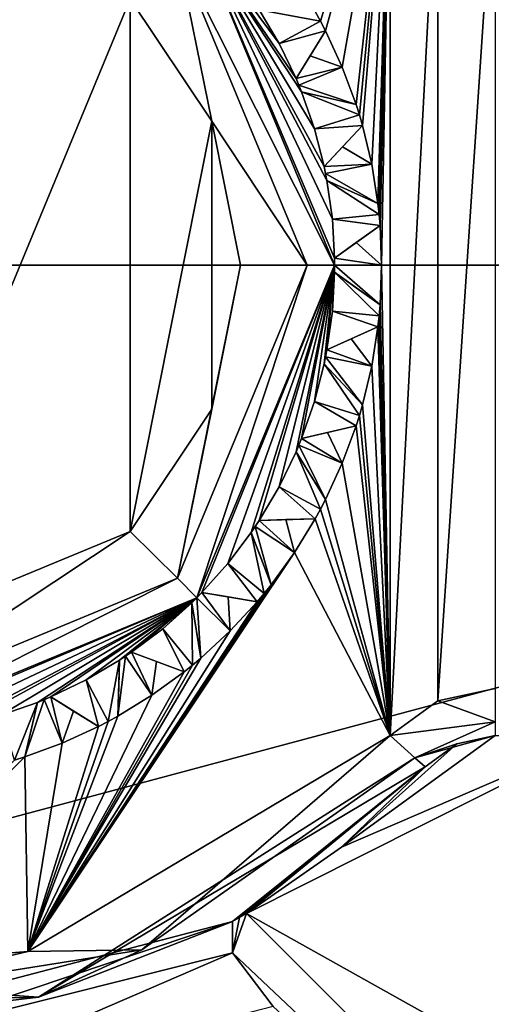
# Model space of a CAD drawing. Extents: x -50 to 50, y -119 to 244.
# Tile 50 of 112: x 1.65 to 6.67, y -7.86 to 2.61. Entities that reach past the tile are written whole.
import ezdxf

# ---------------------------------------------------------------- set-up
doc = ezdxf.new("R2010")
doc.units = 0
doc.header["$LTSCALE"] = 65.185185
for name, color, linetype in [('114', 7, 'CONTINUOUS'), ('116', 7, 'CONTINUOUS'), ('119', 7, 'CONTINUOUS'), ('120', 7, 'CONTINUOUS'), ('121', 7, 'CONTINUOUS'), ('122', 7, 'CONTINUOUS'), ('123', 7, 'CONTINUOUS'), ('124', 7, 'CONTINUOUS'), ('125', 7, 'CONTINUOUS'), ('126', 7, 'CONTINUOUS'), ('127', 7, 'CONTINUOUS'), ('128', 7, 'CONTINUOUS'), ('129', 7, 'CONTINUOUS'), ('130', 7, 'CONTINUOUS'), ('131', 7, 'CONTINUOUS'), ('132', 7, 'CONTINUOUS'), ('133', 7, 'CONTINUOUS'), ('134', 7, 'CONTINUOUS'), ('135', 7, 'CONTINUOUS'), ('136', 7, 'CONTINUOUS'), ('137', 7, 'CONTINUOUS'), ('138', 7, 'CONTINUOUS'), ('139', 7, 'CONTINUOUS'), ('140', 7, 'CONTINUOUS'), ('141', 7, 'CONTINUOUS'), ('142', 7, 'CONTINUOUS'), ('143', 7, 'CONTINUOUS'), ('144', 7, 'CONTINUOUS'), ('145', 7, 'CONTINUOUS'), ('146', 7, 'CONTINUOUS'), ('147', 7, 'CONTINUOUS'), ('148', 7, 'CONTINUOUS'), ('149', 7, 'CONTINUOUS'), ('150', 7, 'CONTINUOUS'), ('151', 7, 'CONTINUOUS'), ('241', 7, 'CONTINUOUS'), ('243', 7, 'CONTINUOUS'), ('244', 7, 'CONTINUOUS'), ('245', 7, 'CONTINUOUS'), ('246', 7, 'CONTINUOUS'), ('247', 7, 'CONTINUOUS'), ('248', 7, 'CONTINUOUS'), ('261', 7, 'CONTINUOUS'), ('390', 7, 'CONTINUOUS'), ('402', 7, 'CONTINUOUS'), ('424', 7, 'CONTINUOUS'), ('425', 7, 'CONTINUOUS'), ('874', 7, 'CONTINUOUS'), ('875', 7, 'CONTINUOUS'), ('939', 7, 'CONTINUOUS'), ('943', 7, 'CONTINUOUS'), ('949', 7, 'CONTINUOUS'), ('950', 7, 'CONTINUOUS'), ('951', 7, 'CONTINUOUS'), ('952', 7, 'CONTINUOUS'), ('953', 7, 'CONTINUOUS'), ('954', 7, 'CONTINUOUS'), ('978', 7, 'CONTINUOUS'), ('979', 7, 'CONTINUOUS')]:
    doc.layers.add(name, color=color, linetype=linetype)

msp = doc.modelspace()

# ---------------------------------------------------------------- linework, layer by layer
at = {"layer": '114', "linetype": 'CONTINUOUS'}
for points in [[(-23.5, 0, 71), (23.5, 0, 71), (20.356, 11.742, 71), (-23.5, 0, 71)], [(-20.356, 11.742, 71), (-23.5, 0, 71), (20.356, 11.742, 71), (-20.356, 11.742, 71)], [(-20.356, -11.742, 71), (23.5, 0, 71), (-23.5, 0, 71), (-20.356, -11.742, 71)], [(20.356, -11.742, 71), (23.5, 0, 71), (-20.356, -11.742, 71), (20.356, -11.742, 71)]]:
    msp.add_3dface(points, dxfattribs=at)
at = {"layer": '116', "linetype": 'CONTINUOUS'}
for points in [[(4.795, 2.695, 43), (5.59, 5, 43), (4.851, 2.593, 43), (4.795, 2.695, 43)], [(4.851, 2.593, 43), (5.59, 5, 43), (4.904, 2.49, 43), (4.851, 2.593, 43)], [(4.904, 2.49, 43), (5.59, 5, 43), (5.081, 2.105, 43), (4.904, 2.49, 43)], [(5.081, 2.105, 43), (5.59, 5, 43), (5.228, 1.707, 43), (5.081, 2.105, 43)], [(5.228, 1.707, 43), (5.59, 5, 43), (5.263, 1.597, 43), (5.228, 1.707, 43)], [(5.263, 1.597, 43), (5.59, 5, 43), (5.296, 1.485, 43), (5.263, 1.597, 43)], [(5.296, 1.485, 43), (5.59, 5, 43), (5.394, 1.073, 43), (5.296, 1.485, 43)], [(5.59, 5, 43), (5.461, 0.655, 43), (5.394, 1.073, 43), (5.59, 5, 43)], [(5.461, 0.655, 43), (5.59, 5, 43), (5.474, 0.539, 43), (5.461, 0.655, 43)], [(5.474, 0.539, 43), (5.59, 5, 43), (5.484, 0.423, 43), (5.474, 0.539, 43)], [(5.484, 0.423, 43), (5.59, 5, 43), (5.5, 0, 43), (5.484, 0.423, 43)], [(5.59, 5, 43), (5.59, -5, 43), (5.5, 0, 43), (5.59, 5, 43)], [(5.59, 5, 43), (6.096, 4.631, 43), (5.59, -5, 43), (5.59, 5, 43)], [(5.59, -5, 43), (6.096, 4.631, 43), (6.096, -4.631, 43), (5.59, -5, 43)], [(6.096, 4.631, 43), (6.708, 4.5, 43), (6.096, -4.631, 43), (6.096, 4.631, 43)], [(6.096, -4.631, 43), (6.708, 4.5, 43), (6.708, -4.5, 43), (6.096, -4.631, 43)], [(5.5, 0, 43), (5.59, -5, 43), (5.484, -0.423, 43), (5.5, 0, 43)], [(5.484, -0.423, 43), (5.59, -5, 43), (5.474, -0.539, 43), (5.484, -0.423, 43)], [(5.474, -0.539, 43), (5.59, -5, 43), (5.461, -0.655, 43), (5.474, -0.539, 43)], [(5.461, -0.655, 43), (5.59, -5, 43), (5.394, -1.073, 43), (5.461, -0.655, 43)], [(5.394, -1.073, 43), (5.59, -5, 43), (5.296, -1.485, 43), (5.394, -1.073, 43)], [(5.296, -1.485, 43), (5.59, -5, 43), (5.263, -1.597, 43), (5.296, -1.485, 43)], [(5.263, -1.597, 43), (5.59, -5, 43), (5.228, -1.707, 43), (5.263, -1.597, 43)], [(5.228, -1.707, 43), (5.59, -5, 43), (5.081, -2.105, 43), (5.228, -1.707, 43)], [(5.081, -2.105, 43), (5.59, -5, 43), (4.904, -2.49, 43), (5.081, -2.105, 43)], [(4.904, -2.49, 43), (5.59, -5, 43), (4.851, -2.593, 43), (4.904, -2.49, 43)], [(4.851, -2.593, 43), (5.59, -5, 43), (4.795, -2.695, 43), (4.851, -2.593, 43)], [(4.795, -2.695, 43), (5.59, -5, 43), (4.573, -3.056, 43), (4.795, -2.695, 43)], [(5.59, -5, 43), (1.738, -7.296, 43), (4.573, -3.056, 43), (5.59, -5, 43)], [(4.573, -3.056, 43), (1.738, -7.296, 43), (4.324, -3.399, 43), (4.573, -3.056, 43)], [(4.324, -3.399, 43), (1.738, -7.296, 43), (4.252, -3.489, 43), (4.324, -3.399, 43)], [(4.252, -3.489, 43), (1.738, -7.296, 43), (4.177, -3.578, 43), (4.252, -3.489, 43)], [(4.177, -3.578, 43), (1.738, -7.296, 43), (3.889, -3.889, 43), (4.177, -3.578, 43)], [(3.889, -3.889, 43), (1.738, -7.296, 43), (3.578, -4.177, 43), (3.889, -3.889, 43)], [(3.578, -4.177, 43), (1.738, -7.296, 43), (3.489, -4.252, 43), (3.578, -4.177, 43)], [(3.489, -4.252, 43), (1.738, -7.296, 43), (3.399, -4.324, 43), (3.489, -4.252, 43)], [(3.399, -4.324, 43), (1.738, -7.296, 43), (3.056, -4.573, 43), (3.399, -4.324, 43)], [(3.056, -4.573, 43), (1.738, -7.296, 43), (2.695, -4.795, 43), (3.056, -4.573, 43)], [(2.695, -4.795, 43), (1.738, -7.296, 43), (2.593, -4.851, 43), (2.695, -4.795, 43)], [(2.593, -4.851, 43), (1.738, -7.296, 43), (2.49, -4.904, 43), (2.593, -4.851, 43)], [(2.49, -4.904, 43), (1.738, -7.296, 43), (2.105, -5.081, 43), (2.49, -4.904, 43)], [(2.105, -5.081, 43), (1.738, -7.296, 43), (1.707, -5.228, 43), (2.105, -5.081, 43)], [(1.738, -7.296, 43), (-0.527, -7.481, 43), (1.707, -5.228, 43), (1.738, -7.296, 43)], [(1.707, -5.228, 43), (-0.527, -7.481, 43), (1.597, -5.263, 43), (1.707, -5.228, 43)]]:
    msp.add_3dface(points, dxfattribs=at)
at = {"layer": '119', "linetype": 'CONTINUOUS'}
for points in [[(4.59, 1.984, 55), (4.648, 1.843, 55), (3.536, 3.536, 68), (4.59, 1.984, 55)], [(3.536, 3.536, 68), (4.648, 1.843, 55), (4.785, 1.451, 55), (3.536, 3.536, 68)], [(4.41, 2.357, 55), (4.59, 1.984, 55), (3.536, 3.536, 68), (4.41, 2.357, 55)], [(4.199, 2.714, 55), (4.41, 2.357, 55), (3.536, 3.536, 68), (4.199, 2.714, 55)], [(5, 0, 68), (3.536, 3.536, 68), (4.999, 0.076, 55), (5, 0, 68)], [(4.999, 0.076, 55), (3.536, 3.536, 68), (4.976, 0.49, 55), (4.999, 0.076, 55)], [(4.976, 0.49, 55), (3.536, 3.536, 68), (4.918, 0.9, 55), (4.976, 0.49, 55)], [(4.918, 0.9, 55), (3.536, 3.536, 68), (4.888, 1.05, 55), (4.918, 0.9, 55)], [(4.888, 1.05, 55), (3.536, 3.536, 68), (4.785, 1.451, 55), (4.888, 1.05, 55)], [(4.648, 1.843, 43.5), (4.648, 1.843, 55), (4.59, 1.984, 55), (4.648, 1.843, 43.5)], [(4.619, 1.913, 43.5), (4.648, 1.843, 43.5), (4.59, 1.984, 55), (4.619, 1.913, 43.5)], [(4.59, 1.984, 43.5), (4.619, 1.913, 43.5), (4.59, 1.984, 55), (4.59, 1.984, 43.5)], [(4.918, 0.9, 43.5), (4.918, 0.9, 55), (4.888, 1.05, 55), (4.918, 0.9, 43.5)], [(4.904, 0.975, 43.5), (4.918, 0.9, 43.5), (4.888, 1.05, 55), (4.904, 0.975, 43.5)], [(4.888, 1.05, 43.5), (4.904, 0.975, 43.5), (4.888, 1.05, 55), (4.888, 1.05, 43.5)], [(5, 0, 43.5), (5, 0, 68), (4.999, 0.076, 55), (5, 0, 43.5)], [(4.999, 0.076, 43.5), (5, 0, 43.5), (4.999, 0.076, 55), (4.999, 0.076, 43.5)], [(4.999, -0.076, 43.5), (5, 0, 68), (5, 0, 43.5), (4.999, -0.076, 43.5)], [(3.536, -3.536, 68), (5, 0, 68), (3.589, -3.481, 55), (3.536, -3.536, 68)], [(3.589, -3.481, 55), (5, 0, 68), (3.865, -3.172, 55), (3.589, -3.481, 55)], [(3.865, -3.172, 55), (5, 0, 68), (4.114, -2.841, 55), (3.865, -3.172, 55)], [(4.114, -2.841, 55), (5, 0, 68), (4.199, -2.714, 55), (4.114, -2.841, 55)], [(4.199, -2.714, 55), (5, 0, 68), (4.41, -2.357, 55), (4.199, -2.714, 55)], [(4.41, -2.357, 55), (5, 0, 68), (4.59, -1.984, 55), (4.41, -2.357, 55)], [(4.59, -1.984, 55), (5, 0, 68), (4.648, -1.843, 55), (4.59, -1.984, 55)], [(4.648, -1.843, 55), (5, 0, 68), (4.785, -1.451, 55), (4.648, -1.843, 55)], [(4.785, -1.451, 55), (5, 0, 68), (4.888, -1.05, 55), (4.785, -1.451, 55)], [(4.888, -1.05, 55), (5, 0, 68), (4.918, -0.9, 55), (4.888, -1.05, 55)], [(4.918, -0.9, 55), (5, 0, 68), (4.976, -0.49, 55), (4.918, -0.9, 55)], [(4.976, -0.49, 55), (5, 0, 68), (4.999, -0.076, 55), (4.976, -0.49, 55)], [(4.999, -0.076, 55), (5, 0, 68), (4.999, -0.076, 43.5), (4.999, -0.076, 55)], [(4.888, -1.05, 43.5), (4.888, -1.05, 55), (4.918, -0.9, 55), (4.888, -1.05, 43.5)], [(4.904, -0.975, 43.5), (4.888, -1.05, 43.5), (4.918, -0.9, 55), (4.904, -0.975, 43.5)], [(4.918, -0.9, 43.5), (4.904, -0.975, 43.5), (4.918, -0.9, 55), (4.918, -0.9, 43.5)], [(4.59, -1.984, 43.5), (4.59, -1.984, 55), (4.648, -1.843, 55), (4.59, -1.984, 43.5)], [(4.619, -1.913, 43.5), (4.59, -1.984, 43.5), (4.648, -1.843, 55), (4.619, -1.913, 43.5)], [(4.648, -1.843, 43.5), (4.619, -1.913, 43.5), (4.648, -1.843, 55), (4.648, -1.843, 43.5)], [(4.114, -2.841, 43.5), (4.114, -2.841, 55), (4.199, -2.714, 55), (4.114, -2.841, 43.5)], [(4.157, -2.778, 43.5), (4.114, -2.841, 43.5), (4.199, -2.714, 55), (4.157, -2.778, 43.5)], [(4.199, -2.714, 43.5), (4.157, -2.778, 43.5), (4.199, -2.714, 55), (4.199, -2.714, 43.5)], [(0, -5, 68), (3.536, -3.536, 68), (0.076, -4.999, 55), (0, -5, 68)], [(0.076, -4.999, 55), (3.536, -3.536, 68), (0.49, -4.976, 55), (0.076, -4.999, 55)], [(0.49, -4.976, 55), (3.536, -3.536, 68), (0.9, -4.918, 55), (0.49, -4.976, 55)], [(0.9, -4.918, 55), (3.536, -3.536, 68), (1.05, -4.888, 55), (0.9, -4.918, 55)], [(1.05, -4.888, 55), (3.536, -3.536, 68), (1.451, -4.785, 55), (1.05, -4.888, 55)], [(1.451, -4.785, 55), (3.536, -3.536, 68), (1.843, -4.648, 55), (1.451, -4.785, 55)], [(1.843, -4.648, 55), (3.536, -3.536, 68), (1.984, -4.59, 55), (1.843, -4.648, 55)], [(1.984, -4.59, 55), (3.536, -3.536, 68), (2.357, -4.41, 55), (1.984, -4.59, 55)], [(2.357, -4.41, 55), (3.536, -3.536, 68), (2.714, -4.199, 55), (2.357, -4.41, 55)], [(2.714, -4.199, 55), (3.536, -3.536, 68), (2.841, -4.114, 55), (2.714, -4.199, 55)], [(2.841, -4.114, 55), (3.536, -3.536, 68), (3.172, -3.865, 55), (2.841, -4.114, 55)], [(3.172, -3.865, 55), (3.536, -3.536, 68), (3.481, -3.589, 55), (3.172, -3.865, 55)], [(3.481, -3.589, 55), (3.536, -3.536, 68), (3.481, -3.589, 43.5), (3.481, -3.589, 55)], [(3.481, -3.589, 43.5), (3.536, -3.536, 68), (3.536, -3.536, 43.5), (3.481, -3.589, 43.5)], [(3.536, -3.536, 43.5), (3.536, -3.536, 68), (3.589, -3.481, 55), (3.536, -3.536, 43.5)], [(3.589, -3.481, 43.5), (3.536, -3.536, 43.5), (3.589, -3.481, 55), (3.589, -3.481, 43.5)], [(2.714, -4.199, 43.5), (2.714, -4.199, 55), (2.841, -4.114, 55), (2.714, -4.199, 43.5)], [(2.778, -4.157, 43.5), (2.714, -4.199, 43.5), (2.841, -4.114, 55), (2.778, -4.157, 43.5)], [(2.841, -4.114, 43.5), (2.778, -4.157, 43.5), (2.841, -4.114, 55), (2.841, -4.114, 43.5)], [(1.843, -4.648, 43.5), (1.843, -4.648, 55), (1.984, -4.59, 55), (1.843, -4.648, 43.5)], [(1.913, -4.619, 43.5), (1.843, -4.648, 43.5), (1.984, -4.59, 55), (1.913, -4.619, 43.5)], [(1.984, -4.59, 43.5), (1.913, -4.619, 43.5), (1.984, -4.59, 55), (1.984, -4.59, 43.5)]]:
    msp.add_3dface(points, dxfattribs=at)
at = {"layer": '120', "linetype": 'CONTINUOUS'}
for points in [[(5.484, 0.423, 43), (5.5, 0, 43), (5.23, 0.242, 43.264), (5.484, 0.423, 43)], [(5.5, 0, 43), (4.999, 0.076, 43.5), (5.23, 0.242, 43.264), (5.5, 0, 43)], [(5.5, 0, 43), (5, 0, 43.5), (4.999, 0.076, 43.5), (5.5, 0, 43)], [(5.484, -0.423, 43), (4.999, -0.076, 43.5), (5, 0, 43.5), (5.484, -0.423, 43)], [(5.5, 0, 43), (5.484, -0.423, 43), (5, 0, 43.5), (5.5, 0, 43)], [(4.999, -0.076, 43.5), (5.484, -0.423, 43), (5.23, -0.242, 43.264), (4.999, -0.076, 43.5)]]:
    msp.add_3dface(points, dxfattribs=at)
at = {"layer": '121', "linetype": 'CONTINUOUS'}
for points in [[(4.976, 0.49, 55), (4.918, 0.9, 55), (5.474, 0.539, 55), (4.976, 0.49, 55)], [(5.474, 0.539, 55), (4.918, 0.9, 55), (5.461, 0.655, 55), (5.474, 0.539, 55)], [(5.484, 0.423, 55), (4.976, 0.49, 55), (5.474, 0.539, 55), (5.484, 0.423, 55)], [(4.999, 0.076, 55), (4.976, 0.49, 55), (5.484, 0.423, 55), (4.999, 0.076, 55)]]:
    msp.add_3dface(points, dxfattribs=at)
at = {"layer": '122', "linetype": 'CONTINUOUS'}
for points in [[(4.918, 0.9, 55), (4.918, 0.9, 43.5), (5.461, 0.655, 55), (4.918, 0.9, 55)], [(5.461, 0.655, 55), (4.918, 0.9, 43.5), (5.177, 0.783, 43.264), (5.461, 0.655, 55)], [(5.461, 0.655, 43), (5.461, 0.655, 55), (5.177, 0.783, 43.264), (5.461, 0.655, 43)]]:
    msp.add_3dface(points, dxfattribs=at)
at = {"layer": '123', "linetype": 'CONTINUOUS'}
for points in [[(5.461, 0.655, 43), (5.474, 0.539, 43), (5.461, 0.655, 55), (5.461, 0.655, 43)], [(5.474, 0.539, 43), (5.474, 0.539, 55), (5.461, 0.655, 55), (5.474, 0.539, 43)], [(5.474, 0.539, 43), (5.484, 0.423, 43), (5.474, 0.539, 55), (5.474, 0.539, 43)], [(5.484, 0.423, 43), (5.484, 0.423, 55), (5.474, 0.539, 55), (5.484, 0.423, 43)]]:
    msp.add_3dface(points, dxfattribs=at)
at = {"layer": '124', "linetype": 'CONTINUOUS'}
for points in [[(4.999, 0.076, 55), (5.484, 0.423, 43), (5.23, 0.242, 43.264), (4.999, 0.076, 55)], [(5.484, 0.423, 43), (4.999, 0.076, 55), (5.484, 0.423, 55), (5.484, 0.423, 43)], [(4.999, 0.076, 43.5), (4.999, 0.076, 55), (5.23, 0.242, 43.264), (4.999, 0.076, 43.5)]]:
    msp.add_3dface(points, dxfattribs=at)
at = {"layer": '125', "linetype": 'CONTINUOUS'}
for points in [[(4.976, -0.49, 55), (4.999, -0.076, 55), (5.474, -0.539, 55), (4.976, -0.49, 55)], [(5.474, -0.539, 55), (4.999, -0.076, 55), (5.484, -0.423, 55), (5.474, -0.539, 55)], [(4.918, -0.9, 55), (4.976, -0.49, 55), (5.461, -0.655, 55), (4.918, -0.9, 55)], [(5.461, -0.655, 55), (4.976, -0.49, 55), (5.474, -0.539, 55), (5.461, -0.655, 55)]]:
    msp.add_3dface(points, dxfattribs=at)
at = {"layer": '126', "linetype": 'CONTINUOUS'}
for points in [[(4.999, -0.076, 55), (4.999, -0.076, 43.5), (5.484, -0.423, 55), (4.999, -0.076, 55)], [(4.999, -0.076, 43.5), (5.23, -0.242, 43.264), (5.484, -0.423, 55), (4.999, -0.076, 43.5)], [(5.23, -0.242, 43.264), (5.484, -0.423, 43), (5.484, -0.423, 55), (5.23, -0.242, 43.264)]]:
    msp.add_3dface(points, dxfattribs=at)
at = {"layer": '127', "linetype": 'CONTINUOUS'}
for points in [[(5.484, -0.423, 43), (5.474, -0.539, 43), (5.484, -0.423, 55), (5.484, -0.423, 43)], [(5.474, -0.539, 43), (5.474, -0.539, 55), (5.484, -0.423, 55), (5.474, -0.539, 43)], [(5.474, -0.539, 43), (5.461, -0.655, 43), (5.474, -0.539, 55), (5.474, -0.539, 43)], [(5.461, -0.655, 43), (5.461, -0.655, 55), (5.474, -0.539, 55), (5.461, -0.655, 43)]]:
    msp.add_3dface(points, dxfattribs=at)
at = {"layer": '128', "linetype": 'CONTINUOUS'}
for points in [[(5.461, -0.655, 43), (4.918, -0.9, 55), (5.461, -0.655, 55), (5.461, -0.655, 43)], [(4.918, -0.9, 55), (5.461, -0.655, 43), (5.177, -0.783, 43.264), (4.918, -0.9, 55)], [(4.918, -0.9, 43.5), (4.918, -0.9, 55), (5.177, -0.783, 43.264), (4.918, -0.9, 43.5)]]:
    msp.add_3dface(points, dxfattribs=at)
at = {"layer": '129', "linetype": 'CONTINUOUS'}
for points in [[(4.785, -1.451, 55), (4.888, -1.05, 55), (5.263, -1.597, 55), (4.785, -1.451, 55)], [(5.263, -1.597, 55), (4.888, -1.05, 55), (5.296, -1.485, 55), (5.263, -1.597, 55)], [(4.648, -1.843, 55), (4.785, -1.451, 55), (5.228, -1.707, 55), (4.648, -1.843, 55)], [(5.228, -1.707, 55), (4.785, -1.451, 55), (5.263, -1.597, 55), (5.228, -1.707, 55)]]:
    msp.add_3dface(points, dxfattribs=at)
at = {"layer": '130', "linetype": 'CONTINUOUS'}
for points in [[(4.888, -1.05, 55), (4.888, -1.05, 43.5), (5.296, -1.485, 55), (4.888, -1.05, 55)], [(5.296, -1.485, 55), (4.888, -1.05, 43.5), (5.083, -1.257, 43.264), (5.296, -1.485, 55)], [(5.296, -1.485, 43), (5.296, -1.485, 55), (5.083, -1.257, 43.264), (5.296, -1.485, 43)]]:
    msp.add_3dface(points, dxfattribs=at)
at = {"layer": '131', "linetype": 'CONTINUOUS'}
for points in [[(5.296, -1.485, 43), (5.263, -1.597, 43), (5.296, -1.485, 55), (5.296, -1.485, 43)], [(5.263, -1.597, 43), (5.263, -1.597, 55), (5.296, -1.485, 55), (5.263, -1.597, 43)], [(5.263, -1.597, 43), (5.228, -1.707, 43), (5.263, -1.597, 55), (5.263, -1.597, 43)], [(5.228, -1.707, 43), (5.228, -1.707, 55), (5.263, -1.597, 55), (5.228, -1.707, 43)]]:
    msp.add_3dface(points, dxfattribs=at)
at = {"layer": '132', "linetype": 'CONTINUOUS'}
for points in [[(5.228, -1.707, 43), (4.648, -1.843, 55), (5.228, -1.707, 55), (5.228, -1.707, 43)], [(4.648, -1.843, 55), (5.228, -1.707, 43), (4.925, -1.778, 43.264), (4.648, -1.843, 55)], [(4.648, -1.843, 43.5), (4.648, -1.843, 55), (4.925, -1.778, 43.264), (4.648, -1.843, 43.5)]]:
    msp.add_3dface(points, dxfattribs=at)
at = {"layer": '133', "linetype": 'CONTINUOUS'}
for points in [[(4.41, -2.357, 55), (4.59, -1.984, 55), (4.851, -2.593, 55), (4.41, -2.357, 55)], [(4.851, -2.593, 55), (4.59, -1.984, 55), (4.904, -2.49, 55), (4.851, -2.593, 55)], [(4.199, -2.714, 55), (4.41, -2.357, 55), (4.795, -2.695, 55), (4.199, -2.714, 55)], [(4.795, -2.695, 55), (4.41, -2.357, 55), (4.851, -2.593, 55), (4.795, -2.695, 55)]]:
    msp.add_3dface(points, dxfattribs=at)
at = {"layer": '134', "linetype": 'CONTINUOUS'}
for points in [[(4.59, -1.984, 55), (4.59, -1.984, 43.5), (4.904, -2.49, 55), (4.59, -1.984, 55)], [(4.904, -2.49, 55), (4.59, -1.984, 43.5), (4.74, -2.225, 43.264), (4.904, -2.49, 55)], [(4.904, -2.49, 43), (4.904, -2.49, 55), (4.74, -2.225, 43.264), (4.904, -2.49, 43)]]:
    msp.add_3dface(points, dxfattribs=at)
at = {"layer": '135', "linetype": 'CONTINUOUS'}
for points in [[(4.904, -2.49, 43), (4.851, -2.593, 43), (4.904, -2.49, 55), (4.904, -2.49, 43)], [(4.851, -2.593, 43), (4.851, -2.593, 55), (4.904, -2.49, 55), (4.851, -2.593, 43)], [(4.851, -2.593, 43), (4.795, -2.695, 43), (4.851, -2.593, 55), (4.851, -2.593, 43)], [(4.795, -2.695, 43), (4.795, -2.695, 55), (4.851, -2.593, 55), (4.795, -2.695, 43)]]:
    msp.add_3dface(points, dxfattribs=at)
at = {"layer": '136', "linetype": 'CONTINUOUS'}
for points in [[(4.795, -2.695, 43), (4.199, -2.714, 55), (4.795, -2.695, 55), (4.795, -2.695, 43)], [(4.199, -2.714, 55), (4.795, -2.695, 43), (4.483, -2.705, 43.264), (4.199, -2.714, 55)], [(4.199, -2.714, 43.5), (4.199, -2.714, 55), (4.483, -2.705, 43.264), (4.199, -2.714, 43.5)]]:
    msp.add_3dface(points, dxfattribs=at)
at = {"layer": '137', "linetype": 'CONTINUOUS'}
for points in [[(3.865, -3.172, 55), (4.114, -2.841, 55), (4.252, -3.489, 55), (3.865, -3.172, 55)], [(4.252, -3.489, 55), (4.114, -2.841, 55), (4.324, -3.399, 55), (4.252, -3.489, 55)], [(3.589, -3.481, 55), (3.865, -3.172, 55), (4.177, -3.578, 55), (3.589, -3.481, 55)], [(4.177, -3.578, 55), (3.865, -3.172, 55), (4.252, -3.489, 55), (4.177, -3.578, 55)]]:
    msp.add_3dface(points, dxfattribs=at)
at = {"layer": '138', "linetype": 'CONTINUOUS'}
for points in [[(4.114, -2.841, 55), (4.114, -2.841, 43.5), (4.324, -3.399, 55), (4.114, -2.841, 55)], [(4.324, -3.399, 55), (4.114, -2.841, 43.5), (4.214, -3.107, 43.264), (4.324, -3.399, 55)], [(4.324, -3.399, 43), (4.324, -3.399, 55), (4.214, -3.107, 43.264), (4.324, -3.399, 43)]]:
    msp.add_3dface(points, dxfattribs=at)
at = {"layer": '139', "linetype": 'CONTINUOUS'}
for points in [[(4.324, -3.399, 43), (4.252, -3.489, 43), (4.324, -3.399, 55), (4.324, -3.399, 43)], [(4.252, -3.489, 43), (4.252, -3.489, 55), (4.324, -3.399, 55), (4.252, -3.489, 43)], [(4.252, -3.489, 43), (4.177, -3.578, 43), (4.252, -3.489, 55), (4.252, -3.489, 43)], [(4.177, -3.578, 43), (4.177, -3.578, 55), (4.252, -3.489, 55), (4.177, -3.578, 43)]]:
    msp.add_3dface(points, dxfattribs=at)
at = {"layer": '140', "linetype": 'CONTINUOUS'}
for points in [[(4.177, -3.578, 43), (3.589, -3.481, 55), (4.177, -3.578, 55), (4.177, -3.578, 43)], [(3.589, -3.481, 55), (4.177, -3.578, 43), (3.869, -3.527, 43.264), (3.589, -3.481, 55)], [(3.589, -3.481, 43.5), (3.589, -3.481, 55), (3.869, -3.527, 43.264), (3.589, -3.481, 43.5)]]:
    msp.add_3dface(points, dxfattribs=at)
at = {"layer": '141', "linetype": 'CONTINUOUS'}
for points in [[(3.172, -3.865, 55), (3.481, -3.589, 55), (3.489, -4.252, 55), (3.172, -3.865, 55)], [(3.489, -4.252, 55), (3.481, -3.589, 55), (3.578, -4.177, 55), (3.489, -4.252, 55)], [(2.841, -4.114, 55), (3.172, -3.865, 55), (3.399, -4.324, 55), (2.841, -4.114, 55)], [(3.399, -4.324, 55), (3.172, -3.865, 55), (3.489, -4.252, 55), (3.399, -4.324, 55)]]:
    msp.add_3dface(points, dxfattribs=at)
at = {"layer": '142', "linetype": 'CONTINUOUS'}
for points in [[(3.481, -3.589, 55), (3.481, -3.589, 43.5), (3.578, -4.177, 55), (3.481, -3.589, 55)], [(3.578, -4.177, 55), (3.481, -3.589, 43.5), (3.527, -3.869, 43.264), (3.578, -4.177, 55)], [(3.578, -4.177, 43), (3.578, -4.177, 55), (3.527, -3.869, 43.264), (3.578, -4.177, 43)]]:
    msp.add_3dface(points, dxfattribs=at)
at = {"layer": '143', "linetype": 'CONTINUOUS'}
for points in [[(3.578, -4.177, 43), (3.489, -4.252, 43), (3.578, -4.177, 55), (3.578, -4.177, 43)], [(3.489, -4.252, 43), (3.489, -4.252, 55), (3.578, -4.177, 55), (3.489, -4.252, 43)], [(3.489, -4.252, 43), (3.399, -4.324, 43), (3.489, -4.252, 55), (3.489, -4.252, 43)], [(3.399, -4.324, 43), (3.399, -4.324, 55), (3.489, -4.252, 55), (3.399, -4.324, 43)]]:
    msp.add_3dface(points, dxfattribs=at)
at = {"layer": '144', "linetype": 'CONTINUOUS'}
for points in [[(3.399, -4.324, 43), (2.841, -4.114, 55), (3.399, -4.324, 55), (3.399, -4.324, 43)], [(2.841, -4.114, 55), (3.399, -4.324, 43), (3.107, -4.214, 43.264), (2.841, -4.114, 55)], [(2.841, -4.114, 43.5), (2.841, -4.114, 55), (3.107, -4.214, 43.264), (2.841, -4.114, 43.5)]]:
    msp.add_3dface(points, dxfattribs=at)
at = {"layer": '145', "linetype": 'CONTINUOUS'}
for points in [[(2.357, -4.41, 55), (2.714, -4.199, 55), (2.593, -4.851, 55), (2.357, -4.41, 55)], [(2.593, -4.851, 55), (2.714, -4.199, 55), (2.695, -4.795, 55), (2.593, -4.851, 55)], [(1.984, -4.59, 55), (2.357, -4.41, 55), (2.49, -4.904, 55), (1.984, -4.59, 55)], [(2.49, -4.904, 55), (2.357, -4.41, 55), (2.593, -4.851, 55), (2.49, -4.904, 55)]]:
    msp.add_3dface(points, dxfattribs=at)
at = {"layer": '146', "linetype": 'CONTINUOUS'}
for points in [[(2.714, -4.199, 55), (2.714, -4.199, 43.5), (2.695, -4.795, 55), (2.714, -4.199, 55)], [(2.695, -4.795, 55), (2.714, -4.199, 43.5), (2.705, -4.483, 43.264), (2.695, -4.795, 55)], [(2.695, -4.795, 43), (2.695, -4.795, 55), (2.705, -4.483, 43.264), (2.695, -4.795, 43)]]:
    msp.add_3dface(points, dxfattribs=at)
at = {"layer": '147', "linetype": 'CONTINUOUS'}
for points in [[(2.695, -4.795, 43), (2.593, -4.851, 43), (2.695, -4.795, 55), (2.695, -4.795, 43)], [(2.593, -4.851, 43), (2.593, -4.851, 55), (2.695, -4.795, 55), (2.593, -4.851, 43)], [(2.593, -4.851, 43), (2.49, -4.904, 43), (2.593, -4.851, 55), (2.593, -4.851, 43)], [(2.49, -4.904, 43), (2.49, -4.904, 55), (2.593, -4.851, 55), (2.49, -4.904, 43)]]:
    msp.add_3dface(points, dxfattribs=at)
at = {"layer": '148', "linetype": 'CONTINUOUS'}
for points in [[(2.49, -4.904, 43), (1.984, -4.59, 55), (2.49, -4.904, 55), (2.49, -4.904, 43)], [(1.984, -4.59, 55), (2.49, -4.904, 43), (2.225, -4.74, 43.264), (1.984, -4.59, 55)], [(1.984, -4.59, 43.5), (1.984, -4.59, 55), (2.225, -4.74, 43.264), (1.984, -4.59, 43.5)]]:
    msp.add_3dface(points, dxfattribs=at)
at = {"layer": '149', "linetype": 'CONTINUOUS'}
for points in [[(1.451, -4.785, 55), (1.843, -4.648, 55), (1.597, -5.263, 55), (1.451, -4.785, 55)], [(1.597, -5.263, 55), (1.843, -4.648, 55), (1.707, -5.228, 55), (1.597, -5.263, 55)]]:
    msp.add_3dface(points, dxfattribs=at)
at = {"layer": '150', "linetype": 'CONTINUOUS'}
for points in [[(1.843, -4.648, 55), (1.843, -4.648, 43.5), (1.707, -5.228, 55), (1.843, -4.648, 55)], [(1.707, -5.228, 55), (1.843, -4.648, 43.5), (1.778, -4.925, 43.264), (1.707, -5.228, 55)], [(1.707, -5.228, 43), (1.707, -5.228, 55), (1.778, -4.925, 43.264), (1.707, -5.228, 43)]]:
    msp.add_3dface(points, dxfattribs=at)
at = {"layer": '151', "linetype": 'CONTINUOUS'}
for points in [[(1.707, -5.228, 43), (1.597, -5.263, 43), (1.707, -5.228, 55), (1.707, -5.228, 43)], [(1.597, -5.263, 43), (1.597, -5.263, 55), (1.707, -5.228, 55), (1.597, -5.263, 43)]]:
    msp.add_3dface(points, dxfattribs=at)
at = {"layer": '241', "linetype": 'CONTINUOUS'}
for points in [[(4.41, 2.357, 55), (4.199, 2.714, 55), (4.851, 2.593, 55), (4.41, 2.357, 55)], [(4.851, 2.593, 55), (4.199, 2.714, 55), (4.795, 2.695, 55), (4.851, 2.593, 55)], [(4.904, 2.49, 55), (4.41, 2.357, 55), (4.851, 2.593, 55), (4.904, 2.49, 55)], [(4.59, 1.984, 55), (4.41, 2.357, 55), (4.904, 2.49, 55), (4.59, 1.984, 55)]]:
    msp.add_3dface(points, dxfattribs=at)
at = {"layer": '243', "linetype": 'CONTINUOUS'}
for points in [[(4.795, 2.695, 43), (4.851, 2.593, 43), (4.795, 2.695, 55), (4.795, 2.695, 43)], [(4.851, 2.593, 43), (4.851, 2.593, 55), (4.795, 2.695, 55), (4.851, 2.593, 43)], [(4.851, 2.593, 43), (4.904, 2.49, 43), (4.851, 2.593, 55), (4.851, 2.593, 43)], [(4.904, 2.49, 43), (4.904, 2.49, 55), (4.851, 2.593, 55), (4.904, 2.49, 43)]]:
    msp.add_3dface(points, dxfattribs=at)
at = {"layer": '244', "linetype": 'CONTINUOUS'}
for points in [[(4.904, 2.49, 43), (4.59, 1.984, 55), (4.904, 2.49, 55), (4.904, 2.49, 43)], [(4.59, 1.984, 55), (4.904, 2.49, 43), (4.74, 2.225, 43.264), (4.59, 1.984, 55)], [(4.59, 1.984, 43.5), (4.59, 1.984, 55), (4.74, 2.225, 43.264), (4.59, 1.984, 43.5)]]:
    msp.add_3dface(points, dxfattribs=at)
at = {"layer": '245', "linetype": 'CONTINUOUS'}
for points in [[(4.785, 1.451, 55), (4.648, 1.843, 55), (5.263, 1.597, 55), (4.785, 1.451, 55)], [(5.263, 1.597, 55), (4.648, 1.843, 55), (5.228, 1.707, 55), (5.263, 1.597, 55)], [(5.296, 1.485, 55), (4.785, 1.451, 55), (5.263, 1.597, 55), (5.296, 1.485, 55)], [(4.888, 1.05, 55), (4.785, 1.451, 55), (5.296, 1.485, 55), (4.888, 1.05, 55)]]:
    msp.add_3dface(points, dxfattribs=at)
at = {"layer": '246', "linetype": 'CONTINUOUS'}
for points in [[(4.648, 1.843, 55), (4.648, 1.843, 43.5), (5.228, 1.707, 55), (4.648, 1.843, 55)], [(5.228, 1.707, 55), (4.648, 1.843, 43.5), (4.925, 1.778, 43.264), (5.228, 1.707, 55)], [(5.228, 1.707, 43), (5.228, 1.707, 55), (4.925, 1.778, 43.264), (5.228, 1.707, 43)]]:
    msp.add_3dface(points, dxfattribs=at)
at = {"layer": '247', "linetype": 'CONTINUOUS'}
for points in [[(5.228, 1.707, 43), (5.263, 1.597, 43), (5.228, 1.707, 55), (5.228, 1.707, 43)], [(5.263, 1.597, 43), (5.263, 1.597, 55), (5.228, 1.707, 55), (5.263, 1.597, 43)], [(5.263, 1.597, 43), (5.296, 1.485, 43), (5.263, 1.597, 55), (5.263, 1.597, 43)], [(5.296, 1.485, 43), (5.296, 1.485, 55), (5.263, 1.597, 55), (5.296, 1.485, 43)]]:
    msp.add_3dface(points, dxfattribs=at)
at = {"layer": '248', "linetype": 'CONTINUOUS'}
for points in [[(5.296, 1.485, 43), (4.888, 1.05, 55), (5.296, 1.485, 55), (5.296, 1.485, 43)], [(4.888, 1.05, 55), (5.296, 1.485, 43), (5.083, 1.257, 43.264), (4.888, 1.05, 55)], [(4.888, 1.05, 43.5), (4.888, 1.05, 55), (5.083, 1.257, 43.264), (4.888, 1.05, 43.5)]]:
    msp.add_3dface(points, dxfattribs=at)
at = {"layer": '261', "linetype": 'CONTINUOUS'}
for points in [[(6.708, -5, 43.5), (6.708, -5, 67.5), (6.3, -5.087, 67.5), (6.708, -5, 43.5)], [(6.708, -5, 43.5), (6.3, -5.087, 67.5), (6.3, -5.087, 43.5), (6.708, -5, 43.5)], [(6.3, -5.087, 67.5), (5.963, -5.333, 67.5), (6.3, -5.087, 43.5), (6.3, -5.087, 67.5)], [(6.3, -5.087, 43.5), (5.963, -5.333, 67.5), (5.963, -5.333, 43.5), (6.3, -5.087, 43.5)]]:
    msp.add_3dface(points, dxfattribs=at)
at = {"layer": '390', "linetype": 'CONTINUOUS'}
for points in [[(3.914, -7.311, 68.707), (0, -8.293, 68.707), (3.913, -6.978, 68), (3.914, -7.311, 68.707)], [(3.913, -6.978, 68), (0, -8.293, 68.707), (0, -8, 68), (3.913, -6.978, 68)], [(3.914, -7.311, 68.707), (4.346, -7.881, 69), (0, -9, 69), (3.914, -7.311, 68.707)], [(0, -8.293, 68.707), (3.914, -7.311, 68.707), (0, -9, 69), (0, -8.293, 68.707)]]:
    msp.add_3dface(points, dxfattribs=at)
at = {"layer": '402', "linetype": 'CONTINUOUS'}
for points in [[(3.536, 3.536, 68), (5, 0, 68), (3.328, 3.328, 68.707), (3.536, 3.536, 68)], [(2.826, 2.831, 69), (3.328, 3.328, 68.707), (3.695, 1.532, 69), (2.826, 2.831, 69)], [(5, 0, 68), (4.707, 0, 68.707), (3.328, 3.328, 68.707), (5, 0, 68)], [(3.328, 3.328, 68.707), (4.707, 0, 68.707), (3.695, 1.532, 69), (3.328, 3.328, 68.707)], [(3.695, 1.532, 69), (4.707, 0, 68.707), (4, 0, 69), (3.695, 1.532, 69)], [(3.536, -3.536, 68), (3.328, -3.328, 68.707), (4.707, 0, 68.707), (3.536, -3.536, 68)], [(4.707, 0, 68.707), (3.328, -3.328, 68.707), (4, 0, 69), (4.707, 0, 68.707)], [(4, 0, 69), (3.328, -3.328, 68.707), (3.695, -1.532, 69), (4, 0, 69)], [(5, 0, 68), (3.536, -3.536, 68), (4.707, 0, 68.707), (5, 0, 68)], [(3.695, -1.532, 69), (3.328, -3.328, 68.707), (2.826, -2.831, 69), (3.695, -1.532, 69)], [(0, -4.707, 68.707), (0, -4, 69), (2.826, -2.831, 69), (0, -4.707, 68.707)], [(3.328, -3.328, 68.707), (0, -4.707, 68.707), (2.826, -2.831, 69), (3.328, -3.328, 68.707)], [(3.536, -3.536, 68), (0, -5, 68), (3.328, -3.328, 68.707), (3.536, -3.536, 68)], [(0, -5, 68), (0, -4.707, 68.707), (3.328, -3.328, 68.707), (0, -5, 68)]]:
    msp.add_3dface(points, dxfattribs=at)
at = {"layer": '424', "linetype": 'CONTINUOUS'}
for points in [[(6.096, -4.631, 43), (6.708, -4.5, 43), (6.708, -4.854, 43.146), (6.096, -4.631, 43)], [(5.59, -5, 43), (6.096, -4.631, 43), (6.708, -4.854, 43.146), (5.59, -5, 43)], [(5.59, -5, 43), (6.708, -4.854, 43.146), (5.854, -5.236, 43.146), (5.59, -5, 43)], [(6.708, -4.854, 43.146), (6.708, -5, 43.5), (5.854, -5.236, 43.146), (6.708, -4.854, 43.146)], [(6.708, -5, 43.5), (6.3, -5.087, 43.5), (5.854, -5.236, 43.146), (6.708, -5, 43.5)], [(6.3, -5.087, 43.5), (5.963, -5.333, 43.5), (5.854, -5.236, 43.146), (6.3, -5.087, 43.5)]]:
    msp.add_3dface(points, dxfattribs=at)
at = {"layer": '425', "linetype": 'CONTINUOUS'}
for points in [[(1.738, -7.296, 43), (5.59, -5, 43), (2.952, -7.278, 43.146), (1.738, -7.296, 43)], [(5.59, -5, 43), (5.854, -5.236, 43.146), (2.952, -7.278, 43.146), (5.59, -5, 43)], [(5.854, -5.236, 43.146), (5.963, -5.333, 43.5), (1.851, -7.783, 43.5), (5.854, -5.236, 43.146)], [(5.854, -5.236, 43.146), (1.851, -7.783, 43.5), (2.952, -7.278, 43.146), (5.854, -5.236, 43.146)], [(1.738, -7.296, 43), (2.952, -7.278, 43.146), (-0.552, -7.834, 43.146), (1.738, -7.296, 43)], [(2.952, -7.278, 43.146), (1.851, -7.783, 43.5), (-0.552, -7.834, 43.146), (2.952, -7.278, 43.146)], [(-0.527, -7.481, 43), (1.738, -7.296, 43), (-0.552, -7.834, 43.146), (-0.527, -7.481, 43)], [(1.851, -7.783, 43.5), (-2.924, -7.447, 43.5), (-0.552, -7.834, 43.146), (1.851, -7.783, 43.5)]]:
    msp.add_3dface(points, dxfattribs=at)
at = {"layer": '874', "linetype": 'CONTINUOUS'}
for points in [[(14.078, -16.906, 67.5), (3.914, -7.311, 68.707), (4.063, -6.891, 67.5), (14.078, -16.906, 67.5)], [(4.063, -6.891, 67.5), (3.914, -7.311, 68.707), (3.988, -6.935, 67.751), (4.063, -6.891, 67.5)], [(3.914, -7.311, 68.707), (3.913, -6.978, 68), (3.988, -6.935, 67.751), (3.914, -7.311, 68.707)], [(14.078, -16.906, 67.5), (4.346, -7.881, 69), (3.914, -7.311, 68.707), (14.078, -16.906, 67.5)]]:
    msp.add_3dface(points, dxfattribs=at)
at = {"layer": '875', "linetype": 'CONTINUOUS'}
for points in [[(7.828, -5, 67.5), (16.906, -14.078, 67.5), (4.063, -6.891, 67.5), (7.828, -5, 67.5)], [(7.828, -5, 67.5), (4.063, -6.891, 67.5), (5.073, -6.186, 67.5), (7.828, -5, 67.5)], [(6.708, -5, 67.5), (7.828, -5, 67.5), (5.073, -6.186, 67.5), (6.708, -5, 67.5)], [(6.3, -5.087, 67.5), (6.708, -5, 67.5), (5.073, -6.186, 67.5), (6.3, -5.087, 67.5)], [(5.963, -5.333, 67.5), (6.3, -5.087, 67.5), (5.073, -6.186, 67.5), (5.963, -5.333, 67.5)], [(16.906, -14.078, 67.5), (14.078, -16.906, 67.5), (4.063, -6.891, 67.5), (16.906, -14.078, 67.5)]]:
    msp.add_3dface(points, dxfattribs=at)
at = {"layer": '939', "linetype": 'CONTINUOUS'}
for points in [[(0, -4, 69), (0, 4, 69), (2.826, 2.831, 69), (0, -4, 69)], [(0, -4, 69), (2.826, 2.831, 69), (2.826, -2.831, 69), (0, -4, 69)], [(2.826, 2.831, 69), (3.695, 1.532, 69), (2.826, -2.831, 69), (2.826, 2.831, 69)], [(3.695, 1.532, 69), (3.695, -1.532, 69), (2.826, -2.831, 69), (3.695, 1.532, 69)], [(3.695, 1.532, 69), (4, 0, 69), (3.695, -1.532, 69), (3.695, 1.532, 69)]]:
    msp.add_3dface(points, dxfattribs=at)
at = {"layer": '943', "linetype": 'CONTINUOUS'}
for points in [[(5.963, -5.333, 43.5), (3.913, -6.978, 68), (1.851, -7.783, 43.5), (5.963, -5.333, 43.5)], [(3.913, -6.978, 68), (5.963, -5.333, 43.5), (3.988, -6.935, 67.751), (3.913, -6.978, 68)], [(5.963, -5.333, 43.5), (4.063, -6.891, 67.5), (3.988, -6.935, 67.751), (5.963, -5.333, 43.5)], [(4.063, -6.891, 67.5), (5.963, -5.333, 43.5), (5.073, -6.186, 67.5), (4.063, -6.891, 67.5)], [(5.963, -5.333, 43.5), (5.963, -5.333, 67.5), (5.073, -6.186, 67.5), (5.963, -5.333, 43.5)], [(3.913, -6.978, 68), (0, -8, 68), (1.851, -7.783, 43.5), (3.913, -6.978, 68)], [(0, -8, 68), (-2.924, -7.447, 43.5), (1.851, -7.783, 43.5), (0, -8, 68)]]:
    msp.add_3dface(points, dxfattribs=at)
at = {"layer": '949', "linetype": 'CONTINUOUS'}
for points in [[(5.461, -0.655, 43), (5.394, -1.073, 43), (5.177, -0.783, 43.264), (5.461, -0.655, 43)], [(5.394, -1.073, 43), (4.918, -0.9, 43.5), (5.177, -0.783, 43.264), (5.394, -1.073, 43)], [(5.394, -1.073, 43), (4.904, -0.975, 43.5), (4.918, -0.9, 43.5), (5.394, -1.073, 43)], [(5.296, -1.485, 43), (4.888, -1.05, 43.5), (4.904, -0.975, 43.5), (5.296, -1.485, 43)], [(5.394, -1.073, 43), (5.296, -1.485, 43), (4.904, -0.975, 43.5), (5.394, -1.073, 43)], [(4.888, -1.05, 43.5), (5.296, -1.485, 43), (5.083, -1.257, 43.264), (4.888, -1.05, 43.5)]]:
    msp.add_3dface(points, dxfattribs=at)
at = {"layer": '950', "linetype": 'CONTINUOUS'}
for points in [[(5.081, -2.105, 43), (4.648, -1.843, 43.5), (4.925, -1.778, 43.264), (5.081, -2.105, 43)], [(5.228, -1.707, 43), (5.081, -2.105, 43), (4.925, -1.778, 43.264), (5.228, -1.707, 43)], [(5.081, -2.105, 43), (4.619, -1.913, 43.5), (4.648, -1.843, 43.5), (5.081, -2.105, 43)], [(4.904, -2.49, 43), (4.59, -1.984, 43.5), (4.619, -1.913, 43.5), (4.904, -2.49, 43)], [(4.59, -1.984, 43.5), (4.904, -2.49, 43), (4.74, -2.225, 43.264), (4.59, -1.984, 43.5)], [(5.081, -2.105, 43), (4.904, -2.49, 43), (4.619, -1.913, 43.5), (5.081, -2.105, 43)]]:
    msp.add_3dface(points, dxfattribs=at)
at = {"layer": '951', "linetype": 'CONTINUOUS'}
for points in [[(4.573, -3.056, 43), (4.157, -2.778, 43.5), (4.199, -2.714, 43.5), (4.573, -3.056, 43)], [(4.573, -3.056, 43), (4.199, -2.714, 43.5), (4.483, -2.705, 43.264), (4.573, -3.056, 43)], [(4.795, -2.695, 43), (4.573, -3.056, 43), (4.483, -2.705, 43.264), (4.795, -2.695, 43)], [(4.324, -3.399, 43), (4.114, -2.841, 43.5), (4.157, -2.778, 43.5), (4.324, -3.399, 43)], [(4.573, -3.056, 43), (4.324, -3.399, 43), (4.157, -2.778, 43.5), (4.573, -3.056, 43)], [(4.114, -2.841, 43.5), (4.324, -3.399, 43), (4.214, -3.107, 43.264), (4.114, -2.841, 43.5)]]:
    msp.add_3dface(points, dxfattribs=at)
at = {"layer": '952', "linetype": 'CONTINUOUS'}
for points in [[(3.578, -4.177, 43), (3.481, -3.589, 43.5), (3.536, -3.536, 43.5), (3.578, -4.177, 43)], [(3.889, -3.889, 43), (3.536, -3.536, 43.5), (3.589, -3.481, 43.5), (3.889, -3.889, 43)], [(3.889, -3.889, 43), (3.578, -4.177, 43), (3.536, -3.536, 43.5), (3.889, -3.889, 43)], [(3.889, -3.889, 43), (3.589, -3.481, 43.5), (3.869, -3.527, 43.264), (3.889, -3.889, 43)], [(4.177, -3.578, 43), (3.889, -3.889, 43), (3.869, -3.527, 43.264), (4.177, -3.578, 43)], [(3.481, -3.589, 43.5), (3.578, -4.177, 43), (3.527, -3.869, 43.264), (3.481, -3.589, 43.5)]]:
    msp.add_3dface(points, dxfattribs=at)
at = {"layer": '953', "linetype": 'CONTINUOUS'}
for points in [[(3.056, -4.573, 43), (2.695, -4.795, 43), (2.778, -4.157, 43.5), (3.056, -4.573, 43)], [(2.695, -4.795, 43), (2.714, -4.199, 43.5), (2.778, -4.157, 43.5), (2.695, -4.795, 43)], [(3.056, -4.573, 43), (2.778, -4.157, 43.5), (2.841, -4.114, 43.5), (3.056, -4.573, 43)], [(3.056, -4.573, 43), (2.841, -4.114, 43.5), (3.107, -4.214, 43.264), (3.056, -4.573, 43)], [(2.714, -4.199, 43.5), (2.695, -4.795, 43), (2.705, -4.483, 43.264), (2.714, -4.199, 43.5)], [(3.399, -4.324, 43), (3.056, -4.573, 43), (3.107, -4.214, 43.264), (3.399, -4.324, 43)]]:
    msp.add_3dface(points, dxfattribs=at)
at = {"layer": '954', "linetype": 'CONTINUOUS'}
for points in [[(2.105, -5.081, 43), (1.913, -4.619, 43.5), (1.984, -4.59, 43.5), (2.105, -5.081, 43)], [(2.105, -5.081, 43), (1.984, -4.59, 43.5), (2.225, -4.74, 43.264), (2.105, -5.081, 43)], [(2.105, -5.081, 43), (1.707, -5.228, 43), (1.913, -4.619, 43.5), (2.105, -5.081, 43)], [(1.707, -5.228, 43), (1.843, -4.648, 43.5), (1.913, -4.619, 43.5), (1.707, -5.228, 43)], [(1.843, -4.648, 43.5), (1.707, -5.228, 43), (1.778, -4.925, 43.264), (1.843, -4.648, 43.5)], [(2.49, -4.904, 43), (2.105, -5.081, 43), (2.225, -4.74, 43.264), (2.49, -4.904, 43)]]:
    msp.add_3dface(points, dxfattribs=at)
at = {"layer": '978', "linetype": 'CONTINUOUS'}
for points in [[(4.904, 2.49, 43), (5.081, 2.105, 43), (4.74, 2.225, 43.264), (4.904, 2.49, 43)], [(5.081, 2.105, 43), (4.59, 1.984, 43.5), (4.74, 2.225, 43.264), (5.081, 2.105, 43)], [(5.081, 2.105, 43), (4.619, 1.913, 43.5), (4.59, 1.984, 43.5), (5.081, 2.105, 43)], [(5.081, 2.105, 43), (5.228, 1.707, 43), (4.619, 1.913, 43.5), (5.081, 2.105, 43)], [(5.228, 1.707, 43), (4.648, 1.843, 43.5), (4.619, 1.913, 43.5), (5.228, 1.707, 43)], [(4.648, 1.843, 43.5), (5.228, 1.707, 43), (4.925, 1.778, 43.264), (4.648, 1.843, 43.5)]]:
    msp.add_3dface(points, dxfattribs=at)
at = {"layer": '979', "linetype": 'CONTINUOUS'}
for points in [[(5.296, 1.485, 43), (5.394, 1.073, 43), (5.083, 1.257, 43.264), (5.296, 1.485, 43)], [(5.394, 1.073, 43), (4.888, 1.05, 43.5), (5.083, 1.257, 43.264), (5.394, 1.073, 43)], [(5.394, 1.073, 43), (4.904, 0.975, 43.5), (4.888, 1.05, 43.5), (5.394, 1.073, 43)], [(5.394, 1.073, 43), (5.461, 0.655, 43), (4.904, 0.975, 43.5), (5.394, 1.073, 43)], [(5.461, 0.655, 43), (4.918, 0.9, 43.5), (4.904, 0.975, 43.5), (5.461, 0.655, 43)], [(4.918, 0.9, 43.5), (5.461, 0.655, 43), (5.177, 0.783, 43.264), (4.918, 0.9, 43.5)]]:
    msp.add_3dface(points, dxfattribs=at)

doc.saveas('drawing.dxf')
